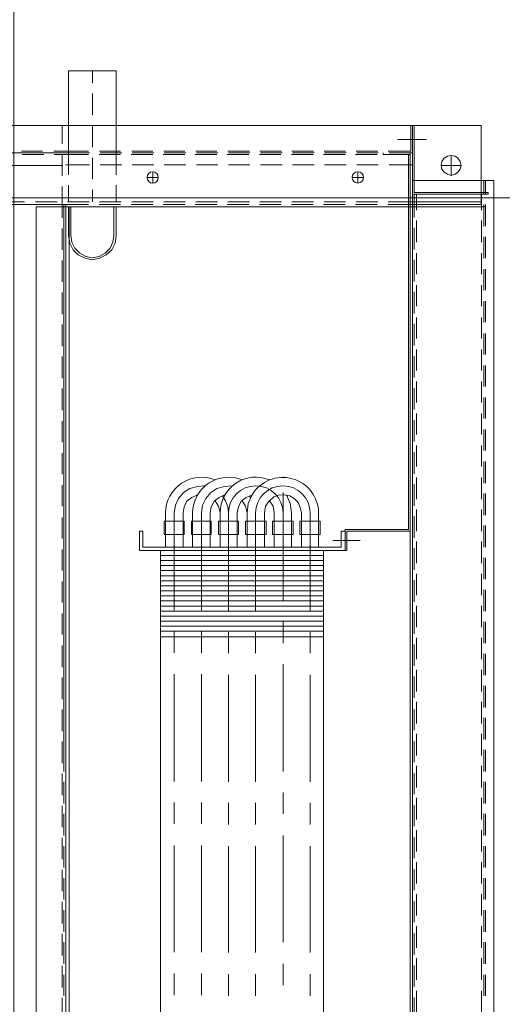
# Model space of a CAD drawing. Header units: millimetres. Extents: x -410 to 72073, y -3152 to 13830.
# Tile 52 of 92: x 15434 to 15689, y 5493 to 6015. Entities that reach past the tile are written whole.
import ezdxf

# ---------------------------------------------------------------- set-up
doc = ezdxf.new("R2010")
doc.units = ezdxf.units.MM
doc.layers.add('A-CEILING-01', color=7, linetype='Continuous', lineweight=5, true_color=0xd56ca8)
doc.layers.add('A-CEILING-05', color=7, linetype='Continuous', lineweight=5, true_color=0x139b48)
doc.layers.add('ACMV-EQP-CHW', color=30, linetype='Continuous', true_color=0xff7f00)
doc.layers.add('RCP LAYOUT', color=9, linetype='Continuous', true_color=0x808080)

# ---------------------------------------------------------------- blocks, each defined once
blk = doc.blocks.new('A$C9bf954c9')
at = {"layer": 'A-CEILING-01', "true_color": 0x808080}
h = blk.add_hatch(dxfattribs=at)
h.set_pattern_fill('ANSI37', color=8, scale=2000)
h.set_pattern_definition([(45, (0, 0), (-176.7767, 176.7767), []), (135, (0, 0), (-176.7767, -176.7767), [])])
edge = h.paths.add_edge_path()
edge.add_line((17350, 13380), (12020, 13380))
edge.add_line((12020, 13380), (12020, 13280))
edge.add_line((12020, 13280), (11820, 13280))
edge.add_line((11820, 13280), (11820, 13380))
edge.add_line((11820, 13380), (6090, 13380))
edge.add_line((6090, 13380), (6090, 13280))
edge.add_line((6090, 13280), (5890, 13280))
edge.add_line((5890, 13280), (5890, 13380))
edge.add_line((5890, 13380), (350, 13380))
edge.add_line((350, 13380), (200, 13380))
edge.add_line((200, 13380), (200, 4520))
edge.add_line((200, 4520), (650, 4520))
edge.add_line((650, 4520), (650, 4220))
edge.add_line((650, 4220), (200, 4220))
edge.add_line((200, 4220), (200, 3270))
edge.add_line((200, 3270), (3945, 3270))
edge.add_line((3945, 3270), (3945, 3920))
edge.add_line((3945, 3920), (6135, 3920))
edge.add_line((6135, 3920), (6135, 3270))
edge.add_line((6135, 3270), (9805, 3270))
edge.add_line((9805, 3270), (9805, 3070))
edge.add_line((9805, 3070), (10125.7, 3070))
edge.add_line((10125.7, 3070), (10125.7, 3423))
edge.add_line((10125.7, 3423), (11242.06, 4539.36))
edge.add_line((11242.06, 4539.36), (10770.13, 5011.3))
edge.add_line((10770.13, 5011.3), (11904.42, 6145.58))
edge.add_line((11904.42, 6145.58), (14298.83, 8540))
edge.add_line((14298.83, 8540), (14450, 8540))
edge.add_line((14450, 8540), (14450, 9620))
edge.add_line((14450, 9620), (14450, 12330))
edge.add_arc((15200, 12330), 750, 90, 180, ccw=False)
edge.add_line((15200, 13080), (17350, 13080))
edge.add_line((17350, 13080), (17350, 13380))
h.paths.add_polyline_path([(5890.13, 11294.23), (6090.12, 11294.23), (6090.12, 11094.22), (5890.13, 11094.22)], flags=16)
h.paths.add_polyline_path([(5890.13, 9330), (6090.12, 9330), (6090.12, 9129.99), (5890.13, 9129.99)], flags=16)
h.paths.add_polyline_path([(5890, 8418.41), (6090, 8418.41), (6090, 8218.41), (5890, 8218.41)], flags=16)
h.paths.add_polyline_path([(5890, 6030), (6090, 6030), (6090, 5829.99), (5890, 5829.99)], flags=16)
h.paths.add_polyline_path([(11820, 8418.41), (12020, 8418.41), (12020, 8218.41), (11820, 8218.41)], flags=16)
h.paths.add_polyline_path([(11820, 9330), (12020, 9330), (12020, 9129.99), (11820, 9129.99)], flags=16)
h.paths.add_polyline_path([(11820.13, 11294.23), (12020.12, 11294.23), (12020.12, 11094.22), (11820.13, 11094.22)], flags=16)
at = {"layer": 'A-CEILING-05', "true_color": 0x808080}
h = blk.add_hatch(dxfattribs=at)
h.set_pattern_fill('_USER', color=8, scale=600, double=1, pattern_type=0)
h.set_pattern_definition([(0, (17230, 9520), (0, 600), []), (90, (17230, 9520), (-600, 4e-14), [])])
h.paths.add_polyline_path([(15490.92, 3520), (14590, 3520), (14590, 9520), (17230, 9520), (17230, 3520), (16390.92, 3520)])
blk = doc.blocks.new('A$C256bf26b')
blk.add_blockref('A$C9bf954c9', (0, 0))
blk = doc.blocks.new('AHU-7.5TR-CARRIER')
at = {"layer": 'ACMV-EQP-CHW', "lineweight": 15}
for points in [[(-760.75, -37.74), (-725.34, -37.74), (-725.34, 1.46), (-724.47, 1.46), (-724.47, -38.62), (690.29, -38.62)], [(690.29, 4.39), (-731.78, 4.39), (-731.78, -38.62)], [(-731.78, 0), (-724.47, 0)], [(-718.91, 0), (-707.5, 0)], [(-717.74, 0), (-717.74, -237.83)], [(-701.95, 0), (-690.54, 0)], [(-684.69, 0), (-673.56, 0)], [(-667.72, 0), (-656.6, 0)], [(-650.74, 0), (-639.63, 0)], [(-633.78, 0), (-622.67, 0)], [(-616.82, 0), (-605.69, 0)], [(-599.85, 0), (-588.74, 0)], [(-582.88, 0), (-571.47, 0)], [(-565.91, 0), (-554.51, 0)], [(-548.96, 0), (-537.55, 0)], [(-531.97, 0), (-520.57, 0)], [(-515.02, 0), (-503.6, 0)], [(-498.05, 0), (-486.64, 0)], [(-481.08, 0), (-469.67, 0)], [(-464.11, 0), (-452.7, 0)], [(-447.14, 0), (-435.73, 0)], [(-430.18, 0), (-418.77, 0)], [(-413.21, 0), (-401.8, 0)], [(-396.25, 0), (-384.84, 0)], [(-379.28, 0), (-367.86, 0)], [(-362.31, 0), (-350.9, 0)], [(-345.34, 0), (-333.93, 0)], [(-328.37, 0), (-316.96, 0)], [(-311.12, 0), (-300, 0)], [(-760.75, -2.34), (-760.75, -701.21)], [(-760.75, -2.34), (-718.91, -2.34), (-718.91, -39.78)], [(-731.78, -0.88), (-724.47, -0.88)], [(-724.47, -2.05), (-715.98, -2.05)], [(-720.37, -2.34), (-720.37, -38.62)], [(-718.91, -0.88), (-707.5, -0.88)], [(-717.74, -237.83), (675.96, -237.83), (675.96, 0)], [(-710.43, -2.05), (-699.02, -2.05)], [(-701.95, -0.88), (-690.54, -0.88)], [(-693.17, -2.05), (-682.05, -2.05)], [(-684.69, -0.88), (-673.56, -0.88)], [(-676.2, -2.05), (-665.09, -2.05)], [(-667.72, -0.88), (-656.6, -0.88)], [(-659.23, -2.05), (-648.11, -2.05)], [(-650.74, -0.88), (-639.63, -0.88)], [(-642.27, -2.05), (-631.16, -2.05)], [(-633.78, -0.88), (-622.67, -0.88)], [(-625.31, -2.05), (-614.18, -2.05)], [(-616.82, -0.88), (-605.69, -0.88)], [(-608.33, -2.05), (-597.21, -2.05)], [(-599.85, -0.88), (-588.74, -0.88)], [(-591.37, -2.05), (-580.25, -2.05)], [(-582.88, -0.88), (-571.47, -0.88)], [(-574.4, -2.05), (-562.99, -2.05)], [(-565.91, -0.88), (-554.51, -0.88)], [(-557.43, -2.05), (-546.02, -2.05)], [(-548.96, -0.88), (-537.55, -0.88)], [(-540.46, -2.05), (-529.05, -2.05)], [(-531.97, -0.88), (-520.57, -0.88)], [(-523.5, -2.05), (-512.09, -2.05)], [(-515.02, -0.88), (-503.6, -0.88)], [(-506.53, -2.05), (-495.12, -2.05)], [(-498.05, -0.88), (-486.64, -0.88)], [(-489.56, -2.05), (-478.15, -2.05)], [(-481.08, -0.88), (-469.67, -0.88)], [(-472.6, -2.05), (-461.18, -2.05)], [(-464.11, -0.88), (-452.7, -0.88)], [(-455.63, -2.05), (-444.22, -2.05)], [(-447.14, -0.88), (-435.73, -0.88)], [(-438.66, -2.05), (-427.26, -2.05)], [(-430.18, -0.88), (-418.77, -0.88)], [(-421.7, -2.05), (-410.28, -2.05)], [(-413.21, -0.88), (-401.8, -0.88)], [(-404.73, -2.05), (-393.32, -2.05)], [(-396.25, -0.88), (-384.84, -0.88)], [(-387.76, -2.05), (-376.35, -2.05)], [(-379.28, -0.88), (-367.86, -0.88)], [(-370.79, -2.05), (-359.38, -2.05)], [(-362.31, -0.88), (-350.9, -0.88)], [(-353.83, -2.05), (-342.42, -2.05)], [(-345.34, -0.88), (-333.93, -0.88)], [(-336.86, -2.05), (-325.45, -2.05)], [(-328.37, -0.88), (-316.96, -0.88)], [(-319.89, -2.05), (-308.48, -2.05)], [(-311.12, -0.88), (-300, -0.88)], [(-302.63, -2.05), (-291.52, -2.05)], [(-744.95, -18.14), (-734.42, -18.14), (-735, -16.09), (-736.17, -14.63), (-737.63, -13.46), (-739.68, -12.87), (-741.73, -13.46), (-743.49, -14.63), (-744.66, -16.09), (-744.95, -18.14), (-744.66, -20.18), (-743.49, -21.94), (-741.73, -23.11), (-739.68, -23.4), (-737.63, -23.11), (-736.17, -21.94), (-735, -20.18), (-734.42, -18.14)], [(-739.68, -12.87), (-739.68, -23.4)], [(-753.43, -31.3), (-753.43, -46.52)], [(-724.47, -38.62), (-760.75, -38.62)], [(-760.75, -39.49), (-747.29, -39.49), (-747.29, -51.49)], [(-746.41, -38.62), (-746.41, -50.9)], [(-746.41, -39.78), (704.92, -39.78)], [(-745.53, -39.78), (-745.53, -51.49)], [(-745.53, -54.12), (-745.53, -40.66)], [(-745.53, -40.66), (-546.9, -40.66)], [(-739.97, -38.62), (-739.97, -50.9)], [(-724.47, -36.57), (-715.98, -36.57)], [(-724.47, -37.74), (-712.18, -37.74)], [(-720.37, -38.61), (-718.91, -38.61)], [(-720.37, -38.62), (-720.37, -51.49)], [(-718.91, -222.03), (704.92, -222.03), (704.92, -38.61)], [(-718.91, -39.78), (-718.91, -51.49)], [(-710.43, -36.57), (-699.02, -36.57)], [(-706.63, -37.74), (-695.22, -37.74)], [(-693.17, -36.57), (-682.05, -36.57)], [(-689.66, -37.74), (-678.25, -37.74)], [(-676.2, -36.57), (-665.08, -36.57)], [(-672.7, -37.74), (-661.28, -37.74)], [(-659.23, -36.57), (-648.11, -36.57)], [(-655.73, -37.74), (-644.31, -37.74)], [(-642.27, -36.57), (-631.16, -36.57)], [(-638.75, -37.74), (-627.35, -37.74)], [(-625.31, -36.57), (-614.18, -36.57)], [(-621.79, -37.74), (-610.38, -37.74)], [(-608.33, -36.57), (-597.21, -36.57)], [(-604.82, -37.74), (-593.42, -37.74)], [(-591.36, -36.57), (-580.25, -36.57)], [(-587.85, -37.74), (-576.44, -37.74)], [(-574.4, -36.57), (-562.99, -36.57)], [(-570.89, -37.74), (-559.48, -37.74)], [(-557.43, -36.57), (-546.02, -36.57)], [(-553.91, -37.74), (-542.52, -37.74)], [(-546.9, -40.66), (-546.9, -74.3), (-535.78, -74.3), (-535.78, -73.42), (-546.02, -73.42), (-546.02, -39.78)], [(-546.02, -39.78), (-546.02, -73.42)], [(-540.46, -36.57), (-529.05, -36.57)], [(-536.95, -37.74), (-525.54, -37.74)], [(-523.5, -36.57), (-512.09, -36.57)], [(-519.99, -37.74), (-508.58, -37.74)], [(-506.53, -36.57), (-495.13, -36.57)], [(-503.02, -37.74), (-491.61, -37.74)], [(-489.56, -36.57), (-478.15, -36.57)], [(-486.05, -37.74), (-474.64, -37.74)], [(-472.6, -36.57), (-461.18, -36.57)], [(-469.09, -37.74), (-457.68, -37.74)], [(-455.62, -36.57), (-444.22, -36.57)], [(-451.83, -37.74), (-440.7, -37.74)], [(-438.66, -36.57), (-427.26, -36.57)], [(-434.86, -37.74), (-423.74, -37.74)], [(-421.7, -36.57), (-410.28, -36.57)], [(-417.89, -37.74), (-406.77, -37.74)], [(-404.73, -36.57), (-393.32, -36.57)], [(-400.93, -37.74), (-389.81, -37.74)], [(-387.75, -36.57), (-376.35, -36.57)], [(-383.95, -37.74), (-372.84, -37.74)], [(-370.79, -36.57), (-359.38, -36.57)], [(-366.99, -37.74), (-355.87, -37.74)], [(-353.83, -36.57), (-342.42, -36.57)], [(-350.03, -37.74), (-338.91, -37.74)], [(-336.86, -36.57), (-325.45, -36.57)], [(-333.06, -37.74), (-321.65, -37.74)], [(-319.89, -36.57), (-308.48, -36.57)], [(-316.09, -37.74), (-304.68, -37.74)], [(-302.63, -36.57), (-291.52, -36.57)], [(-299.13, -37.74), (-287.71, -37.74)], [(-747.29, -57.04), (-747.29, -68.45)], [(-746.41, -54.12), (-745.53, -54.12)], [(-746.41, -56.75), (-746.41, -68.16)], [(-745.53, -57.34), (-745.53, -68.75)], [(-739.97, -56.75), (-739.97, -68.16)], [(-720.37, -57.04), (-720.37, -68.45)], [(-718.91, -57.33), (-718.91, -68.74)], [(-730.32, -67.57), (-736.17, -67.57)], [(-733.24, -64.36), (-733.24, -70.5)], [(-541.05, -66.4), (-541.05, -80.74)], [(-747.29, -74.01), (-747.29, -85.42)], [(-746.41, -73.72), (-746.41, -85.13)], [(-745.53, -74.3), (-745.53, -85.71)], [(-739.97, -73.72), (-739.97, -85.13)], [(-720.37, -74.01), (-720.37, -85.42)], [(-718.91, -74.3), (-718.91, -85.71)], [(-535.78, -85.71), (-535.78, -74.3), (-546.02, -74.3), (-546.02, -76.35), (-537.54, -76.35)], [(-537.54, -76.35), (-537.54, -181.37), (-546.02, -181.37)], [(-551.28, -87.47), (-551.28, -98.29)], [(-551.28, -87.47), (-544.26, -87.47)], [(-544.26, -87.47), (-544.26, -98.29)], [(34.66, -85.71), (-535.78, -85.71), (-535.78, -172.01), (34.66, -172.01)], [(-533.15, -85.71), (-533.15, -172.01)], [(-530.51, -85.71), (-530.51, -172.01)], [(-527.88, -85.71), (-527.88, -172.01)], [(-525.25, -85.71), (-525.25, -172.01)], [(-522.32, -85.71), (-522.32, -172.01)], [(-519.7, -85.71), (-519.7, -172.01)], [(-517.06, -85.71), (-517.06, -172.01)], [(-514.43, -85.71), (-514.43, -172.01)], [(-511.79, -85.71), (-511.79, -172.01)], [(-509.16, -85.71), (-509.16, -172.01)], [(-506.23, -85.71), (-506.23, -172.01)], [(-503.6, -85.71), (-503.6, -172.01)], [(-500.97, -85.71), (-500.97, -172.01)], [(-498.34, -85.71), (-498.34, -172.01)], [(-495.7, -85.71), (-495.7, -172.01)], [(-493.07, -85.71), (-493.07, -172.01)], [(-490.14, -85.71), (-490.14, -172.01)], [(-747.29, -90.98), (-747.29, -102.39)], [(-746.41, -90.68), (-746.41, -102.1)], [(-745.53, -91.27), (-745.52, -102.68)], [(-739.97, -90.68), (-739.97, -102.09)], [(-720.37, -90.98), (-720.37, -102.39)], [(-718.91, -91.27), (-718.91, -102.68)], [(-492.49, -92.73), (-481.37, -92.73)], [(-469.96, -92.73), (-413.21, -92.73)], [(-402.1, -92.73), (-390.68, -92.73)], [(-379.28, -92.73), (-322.82, -92.73)], [(-311.41, -92.73), (-300.01, -92.73)], [(-555.67, -97.42), (-558.6, -98), (-561.23, -99.17), (-563.28, -101.21), (-564.74, -103.56), (-565.33, -106.48), (-565.03, -109.41), (-564.16, -112.04), (-562.11, -114.38)], [(-555.67, -97.42), (-537.54, -97.42)], [(-551.28, -98.29), (-544.26, -98.29)], [(-555.67, -102.68), (-560.65, -103.27), (-565.33, -105.31)], [(-555.67, -102.68), (-537.54, -102.68)], [(-747.29, -107.94), (-747.29, -119.36)], [(-746.41, -107.66), (-746.41, -119.06)], [(-745.52, -108.24), (-745.52, -119.65)], [(-739.97, -107.66), (-739.97, -119.06)], [(-720.37, -107.94), (-720.37, -119.35)], [(-718.91, -108.24), (-718.91, -119.65)], [(-574.69, -107.07), (-574.69, -106.77)], [(-566.5, -107.07), (-509.46, -107.07)], [(-498.04, -107.07), (-486.63, -107.07)], [(-475.52, -107.07), (-418.77, -107.07)], [(-407.65, -107.07), (-396.25, -107.07)], [(-384.84, -107.07), (-328.37, -107.07)], [(-316.96, -107.07), (-305.56, -107.07)], [(-555.67, -111.75), (-559.18, -112.33), (-562.11, -114.38)], [(-562.11, -114.39), (-559.18, -116.43), (-555.67, -117.01)], [(-555.67, -111.75), (-537.54, -111.75)], [(-555.67, -117.01), (-537.54, -117.01)], [(-551.28, -116.14), (-551.28, -126.96)], [(-551.28, -116.14), (-544.26, -116.14)], [(-544.26, -116.14), (-544.26, -126.96)], [(-747.29, -124.91), (-747.29, -136.32)], [(-746.41, -124.62), (-746.41, -136.03)], [(-739.97, -124.62), (-739.97, -136.03)], [(-720.37, -124.91), (-720.37, -136.32)], [(-555.67, -126.08), (-560.65, -125.5), (-565.33, -123.45), (-563.87, -126.67), (-561.82, -129.3), (-558.9, -130.76), (-555.67, -131.35)], [(-563.87, -124.33), (-564.74, -124.91)], [(-492.49, -121.69), (-481.37, -121.69)], [(-469.96, -121.69), (-413.21, -121.69)], [(-402.1, -121.69), (-390.68, -121.69)], [(-379.28, -121.69), (-322.82, -121.69)], [(-311.41, -121.69), (-300.01, -121.69)], [(-745.52, -125.2), (-745.52, -136.62)], [(-718.91, -125.2), (-718.91, -136.62)], [(-555.67, -126.08), (-559.18, -126.96), (-562.11, -128.71)], [(-555.67, -126.08), (-537.54, -126.08)], [(-551.28, -126.96), (-544.26, -126.96)], [(-570.01, -133.98), (-569.72, -138.07), (-568.55, -142.17), (-566.49, -145.39), (-563.28, -148.02), (-559.77, -149.78), (-555.67, -150.36)], [(-555.67, -131.35), (-537.54, -131.35)], [(-565.33, -138.07), (-563.87, -141), (-561.82, -143.63), (-558.9, -145.09), (-555.67, -145.68)], [(-503.9, -136.03), (-555.67, -136.03), (-558.9, -136.32), (-562.11, -137.49), (-564.74, -139.25)], [(-555.67, -140.42), (-537.54, -140.42)], [(-492.49, -136.03), (-481.37, -136.03)], [(-469.96, -136.03), (-413.21, -136.03)], [(-402.1, -136.03), (-390.68, -136.03)], [(-379.28, -136.03), (-322.82, -136.03)], [(-311.41, -136.03), (-300.01, -136.03)], [(-747.29, -142.17), (-747.29, -153.29)], [(-746.41, -141.59), (-746.41, -152.99)], [(-745.52, -142.17), (-745.52, -153.58)], [(-739.97, -141.59), (-739.97, -152.99)], [(-720.37, -141.88), (-720.37, -153.29)], [(-718.91, -142.17), (-718.91, -153.58)], [(-555.67, -145.68), (-537.54, -145.68)], [(-551.28, -145.09), (-551.28, -155.63)], [(-551.28, -145.09), (-544.26, -145.09)], [(-544.26, -145.09), (-544.26, -155.63)], [(-570.01, -148.61), (-569.72, -152.41), (-568.55, -156.5), (-566.49, -159.72), (-563.28, -162.36), (-559.77, -164.11), (-555.67, -164.7)], [(-556.27, -150.36), (-504.19, -150.36)], [(-492.78, -150.36), (-481.66, -150.36)], [(-470.25, -150.36), (-413.5, -150.36)], [(-402.38, -150.36), (-390.99, -150.36)], [(-379.57, -150.36), (-323.11, -150.36)], [(-311.7, -150.36), (-300.29, -150.36)], [(-565.33, -152.41), (-563.87, -155.34), (-561.82, -157.97), (-558.9, -159.43), (-555.67, -160.02)], [(-551.28, -155.63), (-544.26, -155.63)], [(-747.29, -159.14), (-747.29, -170.25)], [(-746.41, -158.56), (-746.41, -169.96)], [(-745.52, -159.14), (-745.52, -170.55)], [(-739.97, -158.56), (-739.97, -169.97)], [(-720.37, -158.85), (-720.37, -170.25)], [(-718.91, -159.14), (-718.91, -170.55)], [(-555.67, -160.02), (-537.54, -160.02)], [(-556.27, -164.7), (-504.19, -164.7)], [(-492.78, -164.7), (-481.66, -164.7)], [(-470.25, -164.7), (-413.5, -164.7)], [(-402.38, -164.7), (-390.99, -164.7)], [(-379.57, -164.7), (-323.11, -164.7)], [(-311.7, -164.7), (-300.29, -164.7)], [(-535.78, -172.01), (-535.78, -183.13)], [(-747.29, -176.1), (-747.29, -187.22)], [(-746.41, -175.52), (-746.41, -186.93)], [(-745.52, -176.1), (-745.52, -187.51)], [(-739.97, -175.52), (-739.97, -186.93)], [(-730.32, -176.1), (-736.17, -176.1)], [(-733.24, -173.18), (-733.24, -179.03)], [(-720.37, -175.81), (-720.37, -187.22)], [(-718.91, -176.1), (-718.91, -187.51)], [(-546.02, -181.37), (-546.02, -183.13), (-535.78, -183.13)], [(-746.41, -192.49), (-746.41, -203.89)], [(-739.97, -192.49), (-739.97, -203.89)], [(-720.37, -192.78), (-720.37, -204.19)], [(-746.41, -195.41), (-789.71, -195.41), (-789.71, -220.57), (-746.41, -220.57)], [(-760.75, -195.41), (-751.97, -195.41)], [(-747.29, -193.07), (-747.29, -204.19)], [(-746.12, -195.41), (-734.71, -195.41)], [(-745.52, -193.07), (-745.52, -204.48)], [(-729.15, -195.41), (-720.36, -195.41)], [(-718.91, -193.07), (-718.91, -204.48)], [(-717.74, -195.41), (-702.53, -195.41)], [(-717.74, -220.57), (-702.53, -220.57), (-698.43, -219.99), (-694.92, -218.23), (-692.29, -215.59), (-690.53, -211.79), (-689.65, -207.99), (-690.53, -204.19), (-692.29, -200.68), (-694.92, -197.75), (-698.43, -195.99), (-702.53, -195.41)], [(-717.74, -219.4), (-702.53, -219.4), (-699.01, -218.82), (-695.79, -217.35), (-693.17, -214.72), (-691.41, -211.5), (-690.83, -207.99), (-691.41, -204.48), (-693.17, -201.26), (-695.79, -198.63), (-699.01, -197.17), (-702.53, -196.58), (-717.74, -196.58)], [(-789.71, -207.99), (-783.27, -207.99)], [(-777.71, -207.99), (-766.3, -207.99)], [(-760.75, -207.99), (-749.33, -207.99)], [(-743.77, -207.99), (-732.36, -207.99)], [(-726.81, -207.99), (-720.37, -207.99)], [(-747.29, -210.04), (-747.29, -222.03)], [(-746.41, -209.46), (-746.41, -222.04)], [(-745.52, -210.04), (-745.52, -228.18)], [(-739.97, -209.46), (-739.97, -222.04)], [(-720.37, -209.75), (-720.37, -221.15)], [(-718.91, -210.04), (-718.91, -222.03)], [(-760.75, -220.57), (-751.96, -220.57)], [(-760.75, -222.04), (-760.75, -665.23)], [(-751.09, -224.08), (-760.75, -224.08)], [(-747.29, -222.04), (-747.29, -228.47)], [(-746.41, -222.03), (-746.41, -665.23)], [(-746.12, -220.57), (-734.71, -220.57)], [(-734.11, -224.08), (-745.52, -224.08)], [(-739.67, -224.08), (-739.67, -291.65)], [(-729.15, -220.57), (-720.36, -220.57)], [(-718.91, -224.08), (-728.57, -224.08)], [(-718.91, -222.04), (-718.91, -278.2)], [(-707.5, -223.2), (-718.91, -223.2), (-718.91, -224.08)], [(-718.91, -223.2), (-707.5, -223.2)], [(-718.91, -223.2), (-420.53, -223.2)], [(-711.89, -224.08), (-718.91, -224.08)], [(-717.74, -220.27), (678.59, -220.27)], [(-694.92, -224.08), (-706.33, -224.08)], [(-677.95, -224.08), (-689.36, -224.08)], [(-660.99, -224.08), (-672.4, -224.08)], [(-644.01, -224.08), (-655.43, -224.08)], [(-627.05, -224.08), (-638.46, -224.08)], [(-610.09, -224.08), (-621.49, -224.08)], [(-593.11, -224.08), (-604.23, -224.08)], [(-576.16, -224.08), (-587.27, -224.08)], [(-559.18, -224.08), (-570.3, -224.08)], [(-542.21, -224.08), (-553.33, -224.08)], [(-525.25, -224.08), (-536.37, -224.08)], [(-508.29, -224.08), (-519.4, -224.08)], [(-491.31, -224.08), (-502.44, -224.08)], [(-474.06, -224.08), (-485.47, -224.08)], [(-457.09, -224.08), (-468.5, -224.08)], [(-440.13, -224.08), (-451.53, -224.08)], [(-423.16, -224.08), (-434.56, -224.08)], [(-406.19, -224.08), (-417.61, -224.08)], [(-389.22, -224.08), (-400.63, -224.08)], [(-372.26, -224.08), (-383.66, -224.08)], [(-355.29, -224.08), (-366.7, -224.08)], [(-338.32, -224.08), (-349.73, -224.08)], [(-321.35, -224.08), (-332.76, -224.08)], [(-304.39, -224.08), (-315.8, -224.08)], [(-287.42, -224.08), (-298.83, -224.08)], [(-720.37, -226.72), (-720.37, -238.12)], [(-747.29, -234.32), (-747.29, -245.44)], [(-745.52, -233.74), (-745.52, -245.14)], [(-720.37, -243.98), (-720.37, -255.09)]]:
    blk.add_lwpolyline(points, dxfattribs=at)
for points in [[(-565.33, -123.45, -0.756425), (-555.67, -88.34), (-537.54, -88.34)], [(-503.9, -92.73), (-555.67, -92.73, 0.990445), (-555.67, -121.69), (-503.9, -121.69)], [(-573.23, -114.39, 0.532967), (-555.67, -140.42), (-559.18, -141.3), (-562.11, -143.05)], [(-573.23, -128.71, 0.5248), (-555.67, -155.04), (-537.54, -155.04)], [(-573.23, -143.05, 0.5248), (-555.67, -169.38), (-537.54, -169.38)]]:
    blk.add_lwpolyline(points, format="xyb", dxfattribs=at)
for points in [[(-544.26, -101.8), (-544.26, -112.63), (-551.28, -112.63), (-551.28, -101.8)], [(-544.26, -130.76), (-551.28, -130.76), (-551.28, -141.29), (-544.26, -141.29)], [(-551.28, -169.96), (-544.26, -169.96), (-544.26, -159.43), (-551.28, -159.43)], [(-690.53, -223.2), (-701.94, -223.2)], [(-673.56, -223.2), (-684.68, -223.2)], [(-656.59, -223.2), (-667.72, -223.2)], [(-639.63, -223.2), (-650.75, -223.2)], [(-622.67, -223.2), (-633.78, -223.2)], [(-605.69, -223.2), (-616.82, -223.2)], [(-588.74, -223.2), (-599.85, -223.2)], [(-571.47, -223.2), (-582.88, -223.2)], [(-554.51, -223.2), (-565.91, -223.2)], [(-537.54, -223.2), (-548.95, -223.2)], [(-520.57, -223.2), (-531.97, -223.2)], [(-503.6, -223.2), (-515.02, -223.2)], [(-486.63, -223.2), (-498.04, -223.2)], [(-469.67, -223.2), (-481.08, -223.2)], [(-452.7, -223.2), (-464.11, -223.2)], [(-435.73, -223.2), (-447.14, -223.2)], [(-418.77, -223.2), (-430.18, -223.2)], [(-401.8, -223.2), (-413.21, -223.2)], [(-384.84, -223.2), (-396.25, -223.2)], [(-367.86, -223.2), (-379.28, -223.2)], [(-350.9, -223.2), (-362.3, -223.2)], [(-333.93, -223.2), (-345.34, -223.2)], [(-316.96, -223.2), (-328.37, -223.2)], [(-300, -223.2), (-311.12, -223.2)]]:
    blk.add_lwpolyline(points, close=True, dxfattribs=at)
for centre in [(-733.31, -67.57), (-733.3, -176.11)]:
    blk.add_circle(centre, 2.99, dxfattribs=at)
blk.add_arc((-555.53, -121.55), 14.48, 90.5501, 269.4499, dxfattribs=at)
blk = doc.blocks.new('A$C046736b7')
at = {"rotation": 269.9999999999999}
blk.add_blockref('AHU-7.5TR-CARRIER', (478, 5197.91), dxfattribs=at)

msp = doc.modelspace()

# ---------------------------------------------------------------- block references
msp.add_blockref('A$C046736b7', (15202, 0))
at = {"layer": 'RCP LAYOUT'}
msp.add_blockref('A$C256bf26b', (0, 0), dxfattribs=at)

doc.saveas('drawing.dxf')
